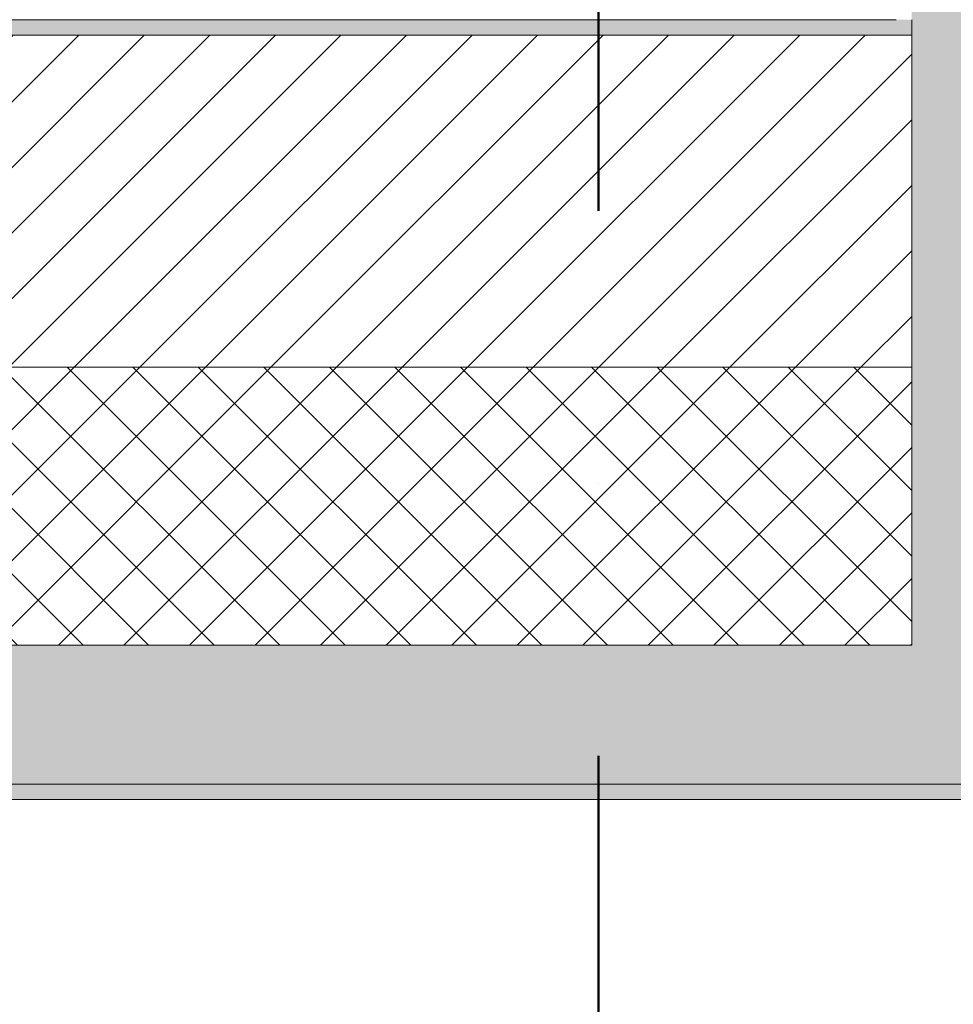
# Model space of a CAD drawing. Header units: millimetres. Extents: x -40968 to 77376, y -17881 to 4746.
# Tile 18 of 180: x -23686 to -23081, y -1831 to -1194. Entities that reach past the tile are written whole.
import ezdxf

# ---------------------------------------------------------------- set-up
doc = ezdxf.new("R2010")
doc.units = ezdxf.units.MM
doc.header["$MEASUREMENT"] = 0
doc.linetypes.add('Punto & Rayas', pattern=[670.277762, 317.5, -176.388889, 0, -176.388874])
for name, color, linetype, lineweight, true_color in [('01_2D_Ambit_Pluma_Nº__242', 7, 'Continuous', 50, 0xfb0013), ('12_FAÇ_Façana_Pluma_Nº__102', 7, 'Continuous', 5, 0xcccccc), ('12_FAÇ_Façana_Pluma_Nº__174', 7, 'Continuous', 13, 0xe4ad2c), ('12_FAÇ_Façana_Pluma_Nº__176', 7, 'Continuous', 15, 0x93a0c6)]:
    doc.layers.add(name, color=color, linetype=linetype, lineweight=lineweight, true_color=true_color)
doc.layers.add('12_FAÇ_Façana', color=7, linetype='Continuous')
doc.layers.add('12_FAÇ_Façana_Pluma_Nº__2', color=8, linetype='Continuous', lineweight=5)
doc.layers.add('12_FAÇ_Façana_Pluma_Nº__7', color=7, linetype='Continuous', lineweight=5)

# ---------------------------------------------------------------- blocks, each defined once
blk = doc.blocks.new('Muro_14_5', base_point=(-24166.43, -1193.98))
at = {"layer": '12_FAÇ_Façana_Pluma_Nº__102', "linetype": 'Continuous', "lineweight": 0, "true_color": 0xe5e5e5}
for points in [[(-23108.42, -1598.98), (-24166.43, -1598.98), (-24166.43, -1688.98), (-23108.42, -1688.98)], [(-23038.42, -1598.98), (-23108.42, -1598.98), (-23108.42, -1688.98), (-23038.42, -1688.98)], [(-24166.43, -1698.98), (-20233.93, -1698.98), (-20233.93, -1688.98), (-24166.43, -1688.98)]]:
    blk.add_hatch(color=254, dxfattribs=at).paths.add_polyline_path(points)
at = {"layer": '12_FAÇ_Façana_Pluma_Nº__174', "linetype": 'Continuous', "lineweight": 13, "true_color": 0xe4ad2c}
h = blk.add_hatch(dxfattribs=at)
h.set_pattern_fill('SATE_Aislamiento_0005', color=42, style=0, pattern_type=2)
h.set_pattern_definition([(45, (0, 0), (-21.213203, 21.213203), []), (135, (0, 0), (21.213203, 21.213203), [])])
h.paths.add_polyline_path([(-23108.42, -1418.98), (-24166.43, -1418.98), (-24166.43, -1598.98), (-23108.42, -1598.98)])
at = {"layer": '12_FAÇ_Façana_Pluma_Nº__176', "linetype": 'Continuous', "lineweight": 0, "true_color": 0x495063}
for points in [[(-23118.42, -1193.98), (-24166.43, -1193.98), (-24166.43, -1203.98), (-23118.42, -1203.98)], [(-23108.42, -1193.98), (-23118.42, -1193.98), (-23118.42, -1203.98), (-23108.42, -1203.98)]]:
    blk.add_hatch(color=251, dxfattribs=at).paths.add_polyline_path(points)
at = {"layer": '12_FAÇ_Façana_Pluma_Nº__2', "linetype": 'Continuous', "lineweight": 5}
h = blk.add_hatch(dxfattribs=at)
h.set_pattern_fill('Ceramic_0005', color=8, style=0, pattern_type=2)
h.set_pattern_definition([(45, (0, 0), (-21.213203, 21.213203), [])])
h.paths.add_polyline_path([(-23108.42, -1203.98), (-24166.43, -1203.98), (-24166.43, -1418.98), (-23108.42, -1418.98)])
at = {"layer": '12_FAÇ_Façana_Pluma_Nº__7', "color": 7, "linetype": 'Continuous', "lineweight": 5}
for p, q in [((-23108.42, -1193.98), (-23108.42, -1203.98)), ((-23108.42, -1203.98), (-24166.43, -1203.98)), ((-23108.42, -1203.98), (-23108.42, -1418.98)), ((-24166.43, -1418.98), (-23108.42, -1418.98)), ((-23108.42, -1418.98), (-23108.42, -1598.98)), ((-24166.43, -1598.98), (-23108.42, -1598.98)), ((-24166.43, -1688.98), (-23108.42, -1688.98)), ((-23108.42, -1688.98), (-23038.42, -1688.98))]:
    blk.add_line(p, q, dxfattribs=at)
at = {"layer": '12_FAÇ_Façana_Pluma_Nº__7', "color": 7, "linetype": 'Continuous', "lineweight": 5, "flags": 128}
for points in [[(-23118.42, -1193.98), (-24166.43, -1193.98)], [(-24166.43, -1698.98), (-20233.93, -1698.98)]]:
    blk.add_lwpolyline(points, dxfattribs=at)
blk = doc.blocks.new('Muro_60_5', base_point=(-23028.42, -1193.98))
at = {"layer": '12_FAÇ_Façana_Pluma_Nº__102', "linetype": 'Continuous', "lineweight": 0, "true_color": 0xe5e5e5}
for points in [[(-23108.42, 2009.55), (-23108.42, -1193.98), (-23038.42, -1193.98), (-23038.42, 2009.55)], [(-23038.42, -1193.98), (-23108.42, -1193.98), (-23108.42, -1203.98), (-23038.42, -1203.98)], [(-23038.42, -1203.98), (-23108.42, -1203.98), (-23108.42, -1418.98), (-23038.42, -1418.98)], [(-23038.42, -1418.98), (-23108.42, -1418.98), (-23108.42, -1598.98), (-23038.42, -1598.98)]]:
    blk.add_hatch(color=254, dxfattribs=at).paths.add_polyline_path(points)
at = {"layer": '12_FAÇ_Façana_Pluma_Nº__7', "color": 7, "linetype": 'Continuous', "lineweight": 5}
for p, q in [((-23108.42, -1193.98), (-23108.42, -1203.98)), ((-23108.42, -1203.98), (-23108.42, -1418.98)), ((-23108.42, -1418.98), (-23108.42, -1598.98))]:
    blk.add_line(p, q, dxfattribs=at)

msp = doc.modelspace()

# ---------------------------------------------------------------- linework, layer by layer
at = {"layer": '01_2D_Ambit_Pluma_Nº__242', "color": 1, "linetype": 'Punto & Rayas', "lineweight": 50, "true_color": 0xfb0013, "flags": 128}
msp.add_lwpolyline([(-28500.02, 1816.8), (-28500.02, 4745.93), (7879.57, 4745.93), (7879.57, -1396.87), (6474.15, -1396.87), (6474.15, -11392.72), (6916.3, -11392.72), (6916.3, -17756.6), (-3932.28, -17756.6), (-3932.28, -11834.88), (-2447.9, -11834.88), (-2447.9, -2249.59), (-23311.17, -2249.59), (-23311.17, 1816.8)], close=True, dxfattribs=at)

# ---------------------------------------------------------------- block references
at = {"layer": '12_FAÇ_Façana', "color": 7, "lineweight": 20}
for name, p in [('Muro_60_5', (-23028.42, -1193.98)), ('Muro_14_5', (-24166.43, -1193.98))]:
    msp.add_blockref(name, p, dxfattribs=at)

doc.saveas('drawing.dxf')
